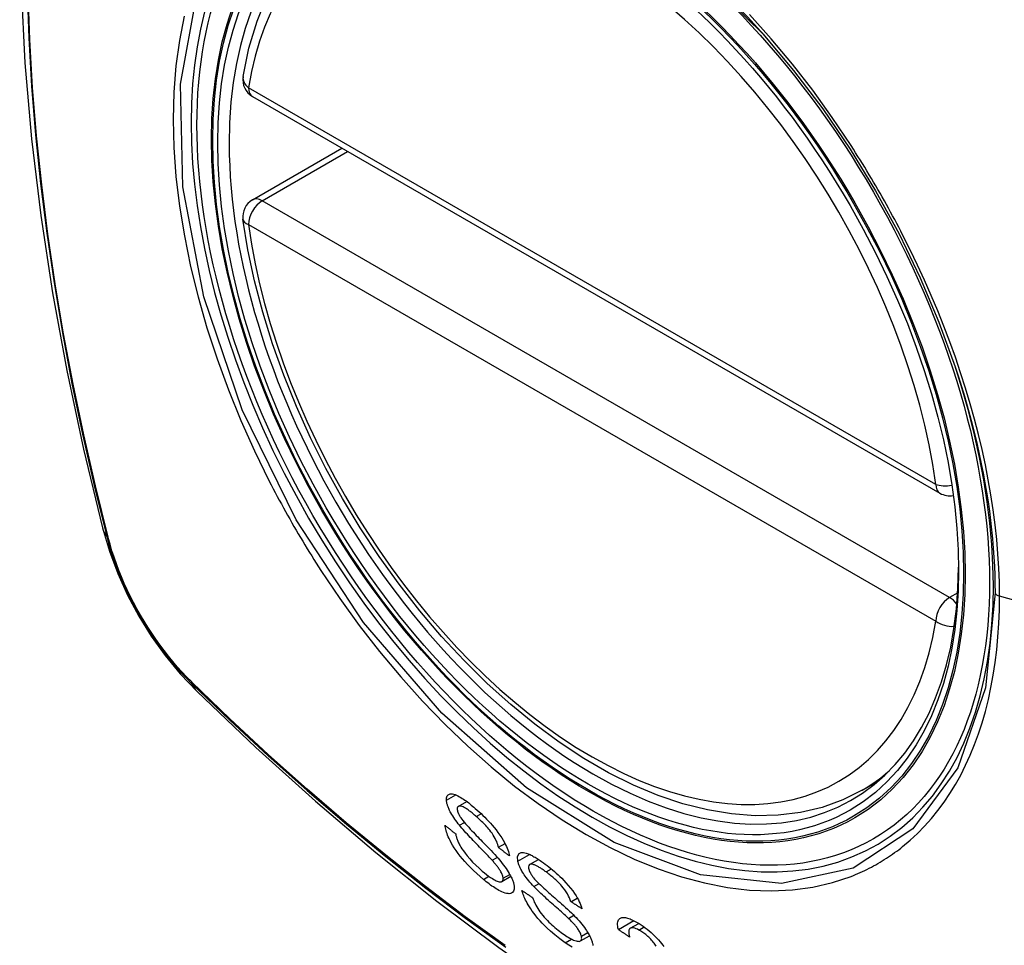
# Model space of a CAD drawing. Header units: inches. Extents: x 11 to 112, y 7 to 76.
# Tile 38 of 47: x 104.3 to 104.901, y 43.29 to 43.856. Entities that reach past the tile are written whole.
import ezdxf

# ---------------------------------------------------------------- set-up
doc = ezdxf.new("R2010")
doc.units = ezdxf.units.IN
doc.header["$MEASUREMENT"] = 0
doc.layers.add('Visible Edges(ANSI)', color=7, linetype='Continuous', lineweight=25)
doc.layers.add('Visible Tangent Edges(ANSI)', color=7, linetype='Continuous', lineweight=25)

msp = doc.modelspace()

# ---------------------------------------------------------------- linework, layer by layer
at = {"layer": 'Visible Edges(ANSI)'}
for p, q in [((104.44236, 43.80864), (104.8621, 43.56631)), ((104.44236, 43.74552), (104.49702, 43.77708)), ((104.81463, 43.38485), (104.8249, 43.39078)), ((104.56804, 43.37499), (104.5732, 43.37796)), ((104.59251, 43.34996), (104.59657, 43.35231)), ((104.58872, 43.34202), (104.59184, 43.34383)), ((104.61154, 43.33941), (104.617, 43.34257)), ((104.59465, 43.32908), (104.60012, 43.33223)), ((104.63684, 43.31675), (104.6407, 43.31899)), ((104.63534, 43.30655), (104.6386, 43.30844)), ((104.66577, 43.29973), (104.6752, 43.30517)), ((104.67307, 43.30048), (104.67826, 43.30348)), ((104.64256, 43.29273), (104.64819, 43.29598))]:
    msp.add_line(p, q, dxfattribs=at)
at = {"layer": 'Visible Edges(ANSI)', "flags": 128}
for points in [[(104.35425, 44.25235), (104.34141, 44.2143), (104.33035, 44.17511), (104.32105, 44.13488), (104.31349, 44.09366), (104.30765, 44.05152), (104.3035, 44.00852), (104.30103, 43.96473), (104.30021, 43.9202), (104.30102, 43.875), (104.30345, 43.8292), (104.30747, 43.78284), (104.31307, 43.73601), (104.32022, 43.68876), (104.3289, 43.64116), (104.33909, 43.59328), (104.35077, 43.54519)], [(104.43661, 43.82078), (104.4402, 43.83826), (104.44513, 43.85475), (104.45138, 43.87014), (104.45894, 43.88434), (104.4678, 43.89724), (104.47792, 43.90871), (104.48922, 43.91866), (104.50164, 43.92697)], [(104.75403, 43.8469), (104.77279, 43.82457), (104.79054, 43.80108), (104.80727, 43.77648), (104.82284, 43.75098), (104.83714, 43.72474), (104.85007, 43.69797), (104.86154, 43.67084), (104.87148, 43.64347)], [(104.81463, 43.38485), (104.80276, 43.37891), (104.7902, 43.37437), (104.77703, 43.37124), (104.76336, 43.36952), (104.74927, 43.36922), (104.73484, 43.37032), (104.72013, 43.37277), (104.70521, 43.37656), (104.69014, 43.38164), (104.67499, 43.38798), (104.65981, 43.39555), (104.64466, 43.40429), (104.62961, 43.41417), (104.61471, 43.42514), (104.60002, 43.43714), (104.5856, 43.45013), (104.57152, 43.46404), (104.55784, 43.4788), (104.54461, 43.49436), (104.53188, 43.51064), (104.51973, 43.52757), (104.50819, 43.54507), (104.49732, 43.56306), (104.48717, 43.58147), (104.47778, 43.60021), (104.4692, 43.61921), (104.46146, 43.63836), (104.4546, 43.6576), (104.44866, 43.67684), (104.44366, 43.69598), (104.43962, 43.71496), (104.43656, 43.73368)], [(104.35077, 43.54519), (104.355, 43.5309), (104.36015, 43.51718), (104.36613, 43.50397), (104.37294, 43.49125), (104.38055, 43.479), (104.38899, 43.46722), (104.3983, 43.4559), (104.40856, 43.44509)], [(104.40856, 43.44509), (104.44437, 43.41093), (104.48074, 43.37817), (104.51762, 43.34685), (104.55496, 43.31703), (104.59273, 43.28877), (104.63086, 43.26211), (104.66932, 43.2371), (104.70805, 43.2138), (104.74702, 43.19225), (104.78619, 43.17249), (104.8255, 43.15458), (104.86491, 43.13857), (104.90439, 43.12451), (104.94388, 43.11244), (104.98335, 43.10243), (105.02273, 43.09453)], [(104.56082, 43.37871), (104.56089, 43.38019), (104.56128, 43.38134), (104.5619, 43.38207), (104.56258, 43.38244), (104.56317, 43.38259), (104.5638, 43.38263), (104.5645, 43.38257), (104.56526, 43.3824), (104.56609, 43.38213), (104.56696, 43.38178), (104.56783, 43.38137), (104.56871, 43.3809), (104.56958, 43.38039), (104.57042, 43.37987), (104.57123, 43.37935), (104.572, 43.37882), (104.57278, 43.37826), (104.57357, 43.37768), (104.57437, 43.37708), (104.57517, 43.37645), (104.57598, 43.3758), (104.5768, 43.37513), (104.57761, 43.37444), (104.57843, 43.37373)], [(104.56875, 43.36343), (104.56801, 43.36437), (104.56728, 43.36532), (104.56658, 43.36627), (104.5659, 43.36722), (104.56525, 43.36817), (104.56464, 43.36912), (104.56406, 43.37006), (104.56356, 43.37093), (104.56313, 43.37172), (104.56276, 43.37244), (104.56245, 43.37309), (104.5622, 43.37366), (104.56199, 43.37417), (104.5618, 43.37464), (104.56163, 43.3751), (104.56148, 43.37555), (104.56134, 43.37598), (104.56122, 43.37641), (104.56111, 43.37682), (104.56103, 43.37722), (104.56095, 43.37761), (104.5609, 43.37799), (104.56085, 43.37836), (104.56082, 43.37871)], [(104.57904, 43.36878), (104.57853, 43.36923), (104.57801, 43.36966), (104.5775, 43.3701), (104.57699, 43.37052), (104.57648, 43.37093), (104.57597, 43.37134), (104.57547, 43.37174), (104.57496, 43.37212), (104.57446, 43.37249), (104.57396, 43.37285), (104.57347, 43.37319), (104.57298, 43.37352), (104.5725, 43.37382), (104.57203, 43.3741), (104.57156, 43.37436), (104.571, 43.37464), (104.57036, 43.37489), (104.56968, 43.37509), (104.56899, 43.37518), (104.56839, 43.37513), (104.56792, 43.37491), (104.5676, 43.37451), (104.56742, 43.37396), (104.5674, 43.37325)], [(104.5674, 43.37325), (104.56742, 43.37308), (104.56744, 43.3729), (104.56746, 43.37272), (104.5675, 43.37253), (104.56754, 43.37234), (104.56758, 43.37214), (104.56764, 43.37194), (104.5677, 43.37173), (104.56777, 43.37151), (104.56785, 43.37129), (104.56793, 43.37107), (104.56802, 43.37084), (104.56812, 43.37061), (104.56823, 43.37037), (104.56835, 43.37013), (104.56847, 43.36989), (104.56859, 43.36964), (104.56873, 43.3694), (104.56887, 43.36915), (104.56902, 43.3689), (104.56917, 43.36864), (104.56933, 43.36839), (104.56949, 43.36813), (104.56966, 43.36787)], [(104.57843, 43.37373), (104.57959, 43.37271), (104.58075, 43.37165), (104.58191, 43.37057), (104.58306, 43.36946), (104.58421, 43.36833), (104.58535, 43.36717), (104.58648, 43.36598), (104.5876, 43.36476), (104.58871, 43.36351), (104.58986, 43.36215), (104.59106, 43.36068), (104.59227, 43.35911), (104.59347, 43.35744), (104.59457, 43.35578), (104.59551, 43.35424), (104.5963, 43.35283), (104.59695, 43.35156), (104.59748, 43.35042), (104.59794, 43.34935), (104.59832, 43.34833), (104.59864, 43.34735), (104.59889, 43.34641), (104.59908, 43.34552), (104.59921, 43.34467)], [(104.56966, 43.36787), (104.5702, 43.36712), (104.57086, 43.36626), (104.57163, 43.36532), (104.57249, 43.36431), (104.57342, 43.36325), (104.57439, 43.36218), (104.57537, 43.36112), (104.57633, 43.3601), (104.57725, 43.35912), (104.57815, 43.35818), (104.57904, 43.35725), (104.57993, 43.35634), (104.58083, 43.35542), (104.58174, 43.35448), (104.58268, 43.35352), (104.58366, 43.35252), (104.58467, 43.35148), (104.58574, 43.35037), (104.58686, 43.3492), (104.58803, 43.34797), (104.58919, 43.34673), (104.59033, 43.34551), (104.59139, 43.34434), (104.59234, 43.34326)], [(104.59251, 43.34996), (104.59234, 43.35076), (104.59211, 43.35161), (104.59182, 43.35249), (104.59147, 43.35342), (104.59105, 43.35438), (104.59056, 43.35538), (104.58999, 43.35641), (104.58935, 43.35746), (104.58865, 43.35852), (104.58796, 43.35948), (104.58729, 43.36036), (104.58666, 43.36114), (104.58606, 43.36185), (104.58545, 43.36254), (104.58483, 43.36323), (104.5842, 43.3639), (104.58356, 43.36456), (104.58292, 43.3652), (104.58227, 43.36583), (104.58163, 43.36644), (104.58098, 43.36705), (104.58033, 43.36764), (104.57968, 43.36822), (104.57904, 43.36878)], [(104.58335, 43.33037), (104.58137, 43.33208), (104.57939, 43.33386), (104.57741, 43.3357), (104.57546, 43.33761), (104.57364, 43.3395), (104.57203, 43.34127), (104.57059, 43.34293), (104.56923, 43.34459), (104.56794, 43.34626), (104.56673, 43.34795), (104.56559, 43.34965), (104.56459, 43.35125), (104.56374, 43.35273), (104.56301, 43.35409), (104.56241, 43.35531), (104.56192, 43.35639), (104.56151, 43.35738), (104.56114, 43.35834), (104.56083, 43.35926), (104.56056, 43.36015), (104.56034, 43.361), (104.56016, 43.36183), (104.56002, 43.36263), (104.55993, 43.36339)], [(104.55993, 43.36339), (104.5602, 43.36317), (104.56047, 43.36295), (104.56074, 43.36273), (104.56101, 43.36251), (104.56128, 43.36229), (104.56155, 43.36207), (104.56182, 43.36185), (104.56209, 43.36163), (104.56236, 43.36141), (104.56263, 43.36119), (104.56291, 43.36098), (104.56318, 43.36076), (104.56345, 43.36054), (104.56372, 43.36032), (104.56399, 43.3601), (104.56426, 43.35988), (104.56453, 43.35966), (104.5648, 43.35944), (104.56508, 43.35922), (104.56535, 43.359), (104.56562, 43.35878), (104.56589, 43.35856), (104.56616, 43.35834), (104.56643, 43.35813)], [(104.58872, 43.34202), (104.58821, 43.34259), (104.58762, 43.34322), (104.58697, 43.34392), (104.58625, 43.34467), (104.58548, 43.34548), (104.58466, 43.34634), (104.58379, 43.34723), (104.5829, 43.34816), (104.58197, 43.34911), (104.58103, 43.35009), (104.58007, 43.35108), (104.57911, 43.35207), (104.57814, 43.35308), (104.57718, 43.35408), (104.57624, 43.35507), (104.57532, 43.35604), (104.57443, 43.35699), (104.57357, 43.35792), (104.5727, 43.35887), (104.57185, 43.35982), (104.57101, 43.36076), (104.5702, 43.36169), (104.56945, 43.36258), (104.56875, 43.36343)], [(104.56643, 43.35813), (104.56653, 43.35768), (104.56663, 43.35722), (104.56675, 43.35674), (104.56688, 43.35626), (104.56703, 43.35577), (104.56719, 43.35527), (104.56736, 43.35477), (104.56756, 43.35425), (104.56777, 43.35371), (104.568, 43.35317), (104.56825, 43.35262), (104.56852, 43.35206), (104.56881, 43.35149), (104.56916, 43.35085), (104.56964, 43.35002), (104.57028, 43.349), (104.57111, 43.34779), (104.57215, 43.34638), (104.57344, 43.34476), (104.57499, 43.34293), (104.57679, 43.34097), (104.57873, 43.339), (104.58069, 43.33715), (104.58268, 43.33541)], [(104.59921, 43.34467), (104.59893, 43.34489), (104.59865, 43.34511), (104.59837, 43.34533), (104.59809, 43.34555), (104.59781, 43.34577), (104.59754, 43.34599), (104.59726, 43.34621), (104.59698, 43.34643), (104.5967, 43.34665), (104.59642, 43.34687), (104.59614, 43.34709), (104.59586, 43.34731), (104.59558, 43.34753), (104.5953, 43.34775), (104.59502, 43.34797), (104.59474, 43.34819), (104.59446, 43.34842), (104.59418, 43.34864), (104.5939, 43.34886), (104.59363, 43.34908), (104.59335, 43.3493), (104.59307, 43.34952), (104.59279, 43.34974), (104.59251, 43.34996)], [(104.59234, 43.34326), (104.59321, 43.34223), (104.59406, 43.3412), (104.59489, 43.34016), (104.5957, 43.33911), (104.59648, 43.33806), (104.59722, 43.33702), (104.59793, 43.33597), (104.59857, 43.33498), (104.59912, 43.33406), (104.5996, 43.33323), (104.60001, 43.33246), (104.60035, 43.33177), (104.60065, 43.33115), (104.60089, 43.33059), (104.60112, 43.33005), (104.60132, 43.32952), (104.6015, 43.32901), (104.60165, 43.32851), (104.60179, 43.32803), (104.60191, 43.32756), (104.60201, 43.32711), (104.60209, 43.32667), (104.60214, 43.32624), (104.60219, 43.32583)], [(104.60439, 43.34143), (104.60417, 43.3444), (104.60511, 43.34624), (104.60635, 43.34682), (104.60712, 43.34688), (104.6079, 43.34681), (104.60868, 43.34666), (104.60944, 43.34644), (104.61013, 43.3462), (104.61074, 43.34596), (104.61131, 43.34573), (104.61188, 43.34547), (104.61246, 43.34519), (104.61305, 43.34489), (104.61365, 43.34457), (104.61426, 43.34423), (104.61488, 43.34388), (104.61551, 43.3435), (104.61615, 43.34311), (104.61679, 43.34271), (104.61744, 43.34228), (104.61809, 43.34185), (104.61875, 43.34139), (104.61941, 43.34093), (104.62008, 43.34045)], [(104.5954, 43.33107), (104.59536, 43.33148), (104.59528, 43.33192), (104.59516, 43.33238), (104.59501, 43.33287), (104.59482, 43.33338), (104.59459, 43.33391), (104.59433, 43.33446), (104.59405, 43.33499), (104.59376, 43.3355), (104.59347, 43.33599), (104.59317, 43.33645), (104.59287, 43.3369), (104.59257, 43.33733), (104.59226, 43.33776), (104.59193, 43.33819), (104.5916, 43.33862), (104.59125, 43.33906), (104.5909, 43.33949), (104.59055, 43.33992), (104.59018, 43.34035), (104.58982, 43.34078), (104.58945, 43.3412), (104.58908, 43.34161), (104.58872, 43.34202)], [(104.61421, 43.32597), (104.61339, 43.32686), (104.61258, 43.32775), (104.61179, 43.32866), (104.61103, 43.32958), (104.61029, 43.3305), (104.60957, 43.33144), (104.6089, 43.33237), (104.60829, 43.33324), (104.60776, 43.33404), (104.60731, 43.33477), (104.60692, 43.33543), (104.60658, 43.33602), (104.6063, 43.33654), (104.60605, 43.33703), (104.60581, 43.33751), (104.60559, 43.33798), (104.60539, 43.33844), (104.6052, 43.3389), (104.60503, 43.33934), (104.60487, 43.33978), (104.60473, 43.3402), (104.6046, 43.34062), (104.60449, 43.34103), (104.60439, 43.34143)], [(104.62163, 43.3349), (104.62116, 43.33524), (104.62069, 43.33557), (104.62023, 43.3359), (104.61976, 43.33621), (104.6193, 43.33652), (104.61884, 43.33683), (104.61839, 43.33712), (104.61793, 43.3374), (104.61748, 43.33768), (104.61704, 43.33794), (104.6166, 43.3382), (104.61616, 43.33843), (104.61574, 43.33866), (104.61532, 43.33886), (104.61491, 43.33904), (104.61452, 43.33921), (104.61413, 43.33935), (104.61375, 43.33947), (104.61312, 43.33961), (104.61229, 43.33963), (104.61153, 43.33941), (104.61104, 43.33888), (104.61086, 43.33804), (104.611, 43.33692)], [(104.611, 43.33692), (104.61105, 43.33672), (104.6111, 43.33653), (104.61117, 43.33632), (104.61123, 43.33612), (104.61131, 43.33591), (104.61139, 43.33569), (104.61148, 43.33547), (104.61157, 43.33525), (104.61167, 43.33502), (104.61178, 43.33479), (104.6119, 43.33455), (104.61203, 43.33431), (104.61216, 43.33407), (104.6123, 43.33383), (104.61245, 43.33358), (104.6126, 43.33333), (104.61275, 43.33309), (104.61292, 43.33284), (104.61309, 43.33259), (104.61326, 43.33234), (104.61344, 43.33208), (104.61363, 43.33183), (104.61382, 43.33158), (104.61402, 43.33132)], [(104.62008, 43.34045), (104.62118, 43.33965), (104.62228, 43.33881), (104.6234, 43.33795), (104.62451, 43.33705), (104.62563, 43.33613), (104.62675, 43.33518), (104.62786, 43.3342), (104.62897, 43.33319), (104.63008, 43.33214), (104.6312, 43.33104), (104.63245, 43.32977), (104.6338, 43.32833), (104.63521, 43.32673), (104.63663, 43.32499), (104.6379, 43.32331), (104.63899, 43.32175), (104.63991, 43.32032), (104.64068, 43.31902), (104.64135, 43.31782), (104.64193, 43.31666), (104.64245, 43.31554), (104.64289, 43.31446), (104.64326, 43.31341), (104.64356, 43.3124)], [(104.58268, 43.33541), (104.58395, 43.33435), (104.58522, 43.33335), (104.58647, 43.33241), (104.58771, 43.33155), (104.58883, 43.33082), (104.58978, 43.33026), (104.59058, 43.32984), (104.59124, 43.32952), (104.59186, 43.32926), (104.59245, 43.32905), (104.59301, 43.32892), (104.59351, 43.32885), (104.59396, 43.32886), (104.59432, 43.32893), (104.59461, 43.32905), (104.59483, 43.3292), (104.595, 43.32936), (104.59513, 43.32953), (104.59524, 43.32973), (104.59532, 43.32995), (104.59537, 43.3302), (104.59541, 43.33047), (104.59542, 43.33076), (104.5954, 43.33107)], [(104.61402, 43.33132), (104.61464, 43.33059), (104.61538, 43.32977), (104.61623, 43.32888), (104.61718, 43.32793), (104.61819, 43.32695), (104.61922, 43.32597), (104.62025, 43.32502), (104.62125, 43.32411), (104.62221, 43.32324), (104.62314, 43.3224), (104.62407, 43.32158), (104.625, 43.32077), (104.62594, 43.31995), (104.62689, 43.31911), (104.62788, 43.31825), (104.6289, 43.31736), (104.62997, 43.31641), (104.6311, 43.31541), (104.6323, 43.31435), (104.63353, 43.31324), (104.63476, 43.31212), (104.63596, 43.311), (104.63709, 43.30994), (104.6381, 43.30894)], [(104.63684, 43.31675), (104.63644, 43.31786), (104.63596, 43.31901), (104.63538, 43.32021), (104.63471, 43.32146), (104.63392, 43.32273), (104.63303, 43.32404), (104.6321, 43.32527), (104.63126, 43.3263), (104.63056, 43.3271), (104.62999, 43.32772), (104.62941, 43.32832), (104.62883, 43.32891), (104.62824, 43.32948), (104.62764, 43.33004), (104.62704, 43.33058), (104.62644, 43.33111), (104.62584, 43.33163), (104.62523, 43.33214), (104.62462, 43.33263), (104.62402, 43.33311), (104.62342, 43.33358), (104.62282, 43.33403), (104.62222, 43.33447), (104.62163, 43.3349)], [(104.60219, 43.32583), (104.60216, 43.32438), (104.60182, 43.32322), (104.60122, 43.32242), (104.60052, 43.32196), (104.59987, 43.32173), (104.59918, 43.32163), (104.59841, 43.32165), (104.59756, 43.32177), (104.59663, 43.32201), (104.59567, 43.32233), (104.5947, 43.32273), (104.59375, 43.32318), (104.59282, 43.32366), (104.59194, 43.32415), (104.59111, 43.32464), (104.59028, 43.32517), (104.58944, 43.32572), (104.58858, 43.3263), (104.58772, 43.32692), (104.58686, 43.32756), (104.58598, 43.32823), (104.58511, 43.32892), (104.58423, 43.32964), (104.58335, 43.33037)], [(104.63534, 43.30655), (104.63479, 43.30707), (104.63417, 43.30765), (104.63347, 43.30829), (104.63271, 43.30897), (104.6319, 43.3097), (104.63103, 43.31048), (104.63012, 43.31128), (104.62918, 43.31212), (104.6282, 43.31298), (104.62721, 43.31385), (104.6262, 43.31474), (104.62519, 43.31564), (104.62418, 43.31654), (104.62317, 43.31744), (104.62218, 43.31833), (104.62121, 43.31921), (104.62028, 43.32006), (104.61936, 43.32091), (104.61844, 43.32177), (104.61753, 43.32263), (104.61664, 43.3235), (104.61577, 43.32435), (104.61496, 43.32518), (104.61421, 43.32597)], [(104.63331, 43.29166), (104.63013, 43.294), (104.62702, 43.29646), (104.62439, 43.2987), (104.62229, 43.30063), (104.62066, 43.30221), (104.6193, 43.30362), (104.61797, 43.30506), (104.61669, 43.30652), (104.61546, 43.30802), (104.61429, 43.30953), (104.61323, 43.31098), (104.61229, 43.31234), (104.61147, 43.31361), (104.61076, 43.31477), (104.61016, 43.31582), (104.60964, 43.31677), (104.60917, 43.31769), (104.60873, 43.3186), (104.60833, 43.31948), (104.60797, 43.32034), (104.60765, 43.32118), (104.60737, 43.322), (104.60712, 43.32279), (104.6069, 43.32357)], [(104.6069, 43.32357), (104.60717, 43.32339), (104.60744, 43.32321), (104.60771, 43.32303), (104.60798, 43.32285), (104.60825, 43.32267), (104.60852, 43.32249), (104.60879, 43.32231), (104.60906, 43.32213), (104.60933, 43.32195), (104.60961, 43.32176), (104.60988, 43.32158), (104.61015, 43.3214), (104.61042, 43.32122), (104.61069, 43.32104), (104.61096, 43.32086), (104.61123, 43.32068), (104.6115, 43.3205), (104.61177, 43.32032), (104.61205, 43.32014), (104.61232, 43.31996), (104.61259, 43.31978), (104.61286, 43.3196), (104.61313, 43.31942), (104.6134, 43.31924)], [(104.6134, 43.31924), (104.61371, 43.31837), (104.61406, 43.31747), (104.61446, 43.31654), (104.6149, 43.31559), (104.61539, 43.31461), (104.61594, 43.31362), (104.61654, 43.31261), (104.61719, 43.3116), (104.61792, 43.31056), (104.61873, 43.30949), (104.61962, 43.30838), (104.62056, 43.3073), (104.62151, 43.30625), (104.62246, 43.30524), (104.6234, 43.30429), (104.62432, 43.3034), (104.62523, 43.30254), (104.62615, 43.30172), (104.62707, 43.30091), (104.628, 43.30014), (104.62892, 43.29939), (104.62985, 43.29867), (104.63078, 43.29797), (104.6317, 43.29731)], [(104.64356, 43.3124), (104.64328, 43.31258), (104.643, 43.31276), (104.64272, 43.31295), (104.64244, 43.31313), (104.64216, 43.31331), (104.64188, 43.31349), (104.6416, 43.31367), (104.64132, 43.31385), (104.64104, 43.31403), (104.64076, 43.31421), (104.64048, 43.31439), (104.6402, 43.31458), (104.63992, 43.31476), (104.63964, 43.31494), (104.63936, 43.31512), (104.63908, 43.3153), (104.6388, 43.31548), (104.63852, 43.31566), (104.63824, 43.31585), (104.63796, 43.31603), (104.63768, 43.31621), (104.6374, 43.31639), (104.63712, 43.31657), (104.63684, 43.31675)], [(104.6381, 43.30894), (104.63905, 43.30798), (104.63998, 43.307), (104.64089, 43.30601), (104.64179, 43.30501), (104.64266, 43.304), (104.64351, 43.30298), (104.64432, 43.30196), (104.64506, 43.30097), (104.64572, 43.30005), (104.6463, 43.2992), (104.6468, 43.29842), (104.64723, 43.29771), (104.6476, 43.29706), (104.64793, 43.29648), (104.64822, 43.29591), (104.6485, 43.29536), (104.64875, 43.29482), (104.64899, 43.29429), (104.6492, 43.29377), (104.64939, 43.29326), (104.64957, 43.29276), (104.64972, 43.29227), (104.64986, 43.2918), (104.64998, 43.29133)], [(104.66577, 43.29973), (104.66555, 43.30076), (104.66539, 43.30175), (104.6653, 43.30268), (104.6653, 43.30354), (104.66539, 43.30433), (104.66558, 43.30504), (104.66586, 43.30564), (104.6662, 43.30611), (104.66659, 43.30646), (104.66701, 43.30672), (104.66743, 43.3069), (104.66789, 43.30702), (104.66838, 43.30709), (104.66892, 43.30712), (104.6695, 43.30709), (104.67011, 43.30701), (104.67077, 43.30687), (104.67145, 43.30669), (104.67216, 43.30647), (104.6729, 43.3062), (104.67367, 43.30588), (104.67446, 43.30553), (104.67526, 43.30514), (104.67609, 43.30472)], [(104.64322, 43.29563), (104.6431, 43.29607), (104.64295, 43.29653), (104.64277, 43.29701), (104.64256, 43.29751), (104.64231, 43.29802), (104.64203, 43.29855), (104.64172, 43.29909), (104.64139, 43.29962), (104.64106, 43.30013), (104.64072, 43.30061), (104.64038, 43.30108), (104.64003, 43.30152), (104.63968, 43.30196), (104.63932, 43.30239), (104.63895, 43.30282), (104.63857, 43.30325), (104.63818, 43.30368), (104.63778, 43.30411), (104.63738, 43.30453), (104.63697, 43.30494), (104.63656, 43.30536), (104.63615, 43.30576), (104.63574, 43.30616), (104.63534, 43.30655)], [(104.67832, 43.29943), (104.67742, 43.29988), (104.67656, 43.30025), (104.67575, 43.30052), (104.67502, 43.3007), (104.67435, 43.30077), (104.6738, 43.30073), (104.67338, 43.30062), (104.67307, 43.30048), (104.67284, 43.30032), (104.67265, 43.30013), (104.67249, 43.29991), (104.67236, 43.29966), (104.67226, 43.29939), (104.67219, 43.29909), (104.67214, 43.29876), (104.67212, 43.29842), (104.67212, 43.29805), (104.67214, 43.29767), (104.67219, 43.29727), (104.67224, 43.29686), (104.67232, 43.29644), (104.67241, 43.29601), (104.67252, 43.29557), (104.67264, 43.29512)], [(104.67609, 43.30472), (104.67725, 43.30407), (104.67844, 43.30336), (104.67965, 43.30259), (104.68087, 43.30176), (104.68209, 43.30086), (104.68333, 43.29991), (104.68455, 43.2989), (104.68576, 43.29786), (104.68694, 43.29679), (104.68809, 43.29568), (104.68921, 43.29453), (104.69027, 43.29338), (104.69122, 43.29228), (104.69208, 43.29123), (104.69283, 43.29025), (104.6935, 43.28934)], [(104.6317, 43.29731), (104.63258, 43.29669), (104.63346, 43.2961), (104.63433, 43.29554), (104.63519, 43.29501), (104.63604, 43.29452), (104.63686, 43.29407), (104.63767, 43.29367), (104.63845, 43.29332), (104.6392, 43.29302), (104.63991, 43.29279), (104.64058, 43.29261), (104.6412, 43.29252), (104.64176, 43.29251), (104.64224, 43.29259), (104.64261, 43.29276), (104.64289, 43.29298), (104.64308, 43.29323), (104.64322, 43.29349), (104.64331, 43.29378), (104.64336, 43.29409), (104.64338, 43.29443), (104.64336, 43.2948), (104.6433, 43.2952), (104.64322, 43.29563)], [(104.67264, 43.29512), (104.67235, 43.29531), (104.67206, 43.2955), (104.67178, 43.2957), (104.67149, 43.29589), (104.6712, 43.29608), (104.67092, 43.29627), (104.67063, 43.29646), (104.67034, 43.29665), (104.67006, 43.29685), (104.66977, 43.29704), (104.66949, 43.29723), (104.6692, 43.29742), (104.66891, 43.29761), (104.66863, 43.29781), (104.66834, 43.298), (104.66806, 43.29819), (104.66777, 43.29838), (104.66748, 43.29858), (104.6672, 43.29877), (104.66691, 43.29896), (104.66663, 43.29915), (104.66634, 43.29934), (104.66606, 43.29954), (104.66577, 43.29973)], [(104.68881, 43.28959), (104.68843, 43.29019), (104.68801, 43.29079), (104.68757, 43.29139), (104.6871, 43.292), (104.6866, 43.29261), (104.68606, 43.29322), (104.68551, 43.29382), (104.68493, 43.29442), (104.68435, 43.295), (104.68375, 43.29556), (104.68315, 43.2961), (104.68254, 43.29661), (104.68193, 43.2971), (104.68131, 43.29756), (104.6807, 43.29799), (104.6801, 43.29839), (104.67949, 43.29877), (104.6789, 43.29911), (104.67832, 43.29943)], [(104.63754, 43.2889), (104.63545, 43.29021), (104.63331, 43.29166)], [(104.64998, 43.29133), (104.65013, 43.29062), (104.65023, 43.28996)]]:
    msp.add_lwpolyline(points, dxfattribs=at)
at = {"layer": 'Visible Edges(ANSI)'}
for centre, start, end in [((104.44826, 43.81887), 170.71815, 240), ((104.44826, 43.73529), 120, 187.82827), ((104.868, 43.57653), 240, 281.23954)]:
    msp.add_arc(centre, 0.01181, start, end, dxfattribs=at)
msp.add_ellipse((104.64735, 43.64969), major_axis=(-0.15994, 0.27703), ratio=0.57735, dxfattribs=at)
msp.add_ellipse((104.65083, 43.65169), major_axis=(0.15748, -0.27276), ratio=0.57735, start_param=2.363977, end_param=7.060801, dxfattribs=at)
at = {"layer": 'Visible Tangent Edges(ANSI)'}
for p, q in [((104.85965, 43.57171), (104.43991, 43.81405)), ((104.44826, 43.74494), (104.50048, 43.77508)), ((104.868, 43.5026), (104.44826, 43.74494)), ((104.43991, 43.73047), (104.85965, 43.48813)), ((104.35429, 43.53907), (104.35417, 43.53952)), ((104.87299, 43.50548), (104.868, 43.5026)), ((105.08327, 43.45201), (104.89852, 43.50337)), ((104.40536, 43.45087), (104.40502, 43.4512)), ((104.56082, 43.37871), (104.56649, 43.38198)), ((104.57904, 43.36878), (104.58199, 43.37049)), ((104.56875, 43.36343), (104.57176, 43.36517)), ((104.60439, 43.34143), (104.6116, 43.34559)), ((104.62163, 43.3349), (104.62486, 43.33677)), ((104.58335, 43.33037), (104.58665, 43.33228)), ((104.5954, 43.33107), (104.59948, 43.33343)), ((104.61421, 43.32597), (104.61734, 43.32778)), ((104.67832, 43.29943), (104.68153, 43.30128)), ((104.64322, 43.29563), (104.64712, 43.29789)), ((104.63331, 43.29166), (104.6372, 43.2939))]:
    msp.add_line(p, q, dxfattribs=at)
at = {"layer": 'Visible Tangent Edges(ANSI)', "flags": 128}
for points in [[(104.3385, 44.16307), (104.33203, 44.13933), (104.32622, 44.11498), (104.32109, 44.09004), (104.31663, 44.06455), (104.31286, 44.03853), (104.30977, 44.01202), (104.30738, 43.98504), (104.30568, 43.95765), (104.30466, 43.92987), (104.30433, 43.9017), (104.30469, 43.87315), (104.30574, 43.84422), (104.30747, 43.81493), (104.30988, 43.78531), (104.31297, 43.75541), (104.31674, 43.72524), (104.32118, 43.69483), (104.3263, 43.66418), (104.33208, 43.63333), (104.33853, 43.60229), (104.34563, 43.5711), (104.35339, 43.53976)], [(104.35417, 43.53952), (104.3464, 43.57078), (104.33928, 43.60191), (104.33282, 43.63288), (104.32702, 43.66367), (104.32188, 43.69427), (104.31742, 43.72462), (104.31364, 43.75473), (104.31054, 43.78458), (104.30811, 43.81414), (104.30638, 43.84337), (104.30533, 43.87224), (104.30497, 43.90073), (104.30529, 43.92882), (104.30631, 43.95652), (104.30802, 43.98383), (104.31043, 44.0107), (104.31353, 44.03711), (104.31732, 44.06302), (104.32179, 44.0884), (104.32694, 44.11322), (104.33277, 44.13744), (104.33925, 44.16106)], [(104.7035, 43.89657), (104.75399, 43.84694)], [(104.89578, 43.50553), (104.89004, 43.4474), (104.87311, 43.39859), (104.84566, 43.3612), (104.80919, 43.33726), (104.76531, 43.32778), (104.71583, 43.33306), (104.66315, 43.35288), (104.60964, 43.38632), (104.5579, 43.43183), (104.51019, 43.48726), (104.46894, 43.54995), (104.43598, 43.61718), (104.41257, 43.68617), (104.39987, 43.75353), (104.39849, 43.81616), (104.40848, 43.87097)], [(104.40067, 43.85778), (104.39773, 43.84294), (104.39561, 43.82744), (104.39434, 43.81132), (104.39392, 43.79462), (104.39435, 43.77741), (104.39564, 43.75977), (104.39778, 43.74176), (104.40075, 43.72345), (104.40454, 43.7049), (104.40913, 43.68617), (104.41453, 43.66731), (104.4207, 43.6484), (104.42764, 43.6295), (104.43529, 43.61071), (104.44363, 43.59209), (104.45264, 43.57368)], [(104.80784, 43.77875), (104.79641, 43.79583), (104.78447, 43.81243), (104.77204, 43.82851), (104.75918, 43.84399), (104.74593, 43.85885)], [(104.83937, 43.72415), (104.83817, 43.72648), (104.83695, 43.7288), (104.83573, 43.73113), (104.8345, 43.73345), (104.83325, 43.73576), (104.832, 43.73807), (104.83074, 43.74037), (104.82947, 43.74267), (104.82819, 43.74497), (104.82689, 43.74726), (104.82559, 43.74955), (104.82428, 43.75183), (104.82296, 43.7541), (104.82163, 43.75637), (104.8203, 43.75864), (104.81895, 43.76089), (104.81759, 43.76315), (104.81623, 43.7654), (104.81485, 43.76764), (104.81347, 43.76987), (104.81207, 43.7721), (104.81067, 43.77432), (104.80926, 43.77654), (104.80784, 43.77875)], [(104.89852, 43.50337), (104.89841, 43.51187), (104.89809, 43.5205), (104.89755, 43.52925), (104.89679, 43.53811), (104.89582, 43.54707), (104.89465, 43.55611), (104.89326, 43.56523), (104.89167, 43.57441), (104.88986, 43.58364), (104.88786, 43.59291), (104.88565, 43.60222), (104.88324, 43.61158), (104.88062, 43.62098), (104.8778, 43.63041), (104.87478, 43.63987), (104.87157, 43.64934), (104.86816, 43.6588), (104.86457, 43.66825), (104.86081, 43.67767), (104.85686, 43.68705), (104.85274, 43.6964), (104.84845, 43.7057), (104.84399, 43.71495), (104.83937, 43.72415)], [(104.87148, 43.64347), (104.87344, 43.63749), (104.87531, 43.63152), (104.87711, 43.62556), (104.87883, 43.61961), (104.88047, 43.61368), (104.88202, 43.60776), (104.88349, 43.60187), (104.88488, 43.596), (104.88619, 43.59014), (104.88741, 43.58429), (104.88856, 43.57846), (104.88962, 43.57265), (104.89059, 43.56686), (104.89149, 43.5611), (104.8923, 43.55537), (104.89303, 43.54967), (104.89367, 43.544), (104.89423, 43.53837), (104.8947, 43.53278), (104.89509, 43.52723), (104.89539, 43.52173), (104.89561, 43.51628), (104.89574, 43.51087), (104.89578, 43.50553)], [(104.45264, 43.57368), (104.45384, 43.57134), (104.45504, 43.56901), (104.45626, 43.56669), (104.45749, 43.56437), (104.45873, 43.56205), (104.45998, 43.55974), (104.46124, 43.55743), (104.46251, 43.55513), (104.46379, 43.55284), (104.46508, 43.55055), (104.46638, 43.54826), (104.46769, 43.54598), (104.46901, 43.5437), (104.47034, 43.54143), (104.47168, 43.53917), (104.47303, 43.53691), (104.47439, 43.53466), (104.47576, 43.53241), (104.47713, 43.53017), (104.47852, 43.52794), (104.47992, 43.52571), (104.48133, 43.52349), (104.48274, 43.52128), (104.48417, 43.51907)], [(104.35339, 43.53976), (104.35448, 43.53572), (104.35568, 43.53166), (104.357, 43.52758), (104.35842, 43.52351), (104.35994, 43.51944), (104.36157, 43.51537), (104.3633, 43.51133), (104.36512, 43.5073), (104.36705, 43.50329), (104.36906, 43.49932), (104.37116, 43.49539), (104.37335, 43.4915), (104.37563, 43.48765), (104.37798, 43.48386), (104.38042, 43.48013), (104.38292, 43.47647), (104.3855, 43.47287), (104.38814, 43.46935), (104.39085, 43.46591), (104.39361, 43.46255), (104.39643, 43.45929), (104.3993, 43.45611), (104.40221, 43.45304), (104.40517, 43.45007)], [(104.40502, 43.4512), (104.40213, 43.45413), (104.39928, 43.45716), (104.39647, 43.46028), (104.39372, 43.46349), (104.39102, 43.46678), (104.38838, 43.47016), (104.38579, 43.47361), (104.38328, 43.47713), (104.38083, 43.48071), (104.37845, 43.48436), (104.37615, 43.48807), (104.37393, 43.49183), (104.37179, 43.49563), (104.36973, 43.49948), (104.36776, 43.50336), (104.36587, 43.50727), (104.36408, 43.51121), (104.36238, 43.51517), (104.36078, 43.51915), (104.35928, 43.52313), (104.35787, 43.52712), (104.35657, 43.53111), (104.35538, 43.5351), (104.35429, 43.53907)], [(104.48417, 43.51907), (104.49563, 43.50203), (104.5076, 43.48548), (104.52002, 43.46949), (104.53293, 43.45405), (104.54626, 43.43922), (104.55994, 43.42507), (104.57391, 43.41167), (104.58809, 43.3991), (104.60241, 43.38741), (104.61687, 43.37663), (104.63148, 43.36673), (104.64617, 43.35775), (104.66087, 43.34975), (104.67551, 43.34276), (104.69, 43.33684), (104.70434, 43.33198), (104.71847, 43.32819), (104.73235, 43.32549), (104.74595, 43.32387), (104.75921, 43.32335), (104.77209, 43.32393), (104.78451, 43.32561), (104.79644, 43.32837), (104.80784, 43.3322)], [(104.83937, 43.3504), (104.844, 43.35429), (104.84848, 43.35844), (104.85278, 43.36284), (104.85692, 43.36748), (104.86087, 43.37236), (104.86465, 43.37747), (104.86823, 43.3828), (104.87163, 43.38836), (104.87483, 43.39412), (104.87783, 43.4001), (104.88064, 43.40628), (104.88325, 43.41267), (104.88566, 43.41926), (104.88787, 43.42605), (104.88988, 43.43303), (104.89169, 43.4402), (104.89328, 43.44756), (104.89467, 43.4551), (104.89585, 43.4628), (104.89681, 43.47065), (104.89756, 43.47865), (104.89809, 43.48677), (104.89841, 43.49501), (104.89852, 43.50337)], [(104.40517, 43.45007), (104.42845, 43.42767), (104.45198, 43.40585), (104.47574, 43.38467), (104.4997, 43.36413), (104.52383, 43.34426), (104.54811, 43.3251), (104.57251, 43.30666), (104.59699, 43.28896)], [(104.59668, 43.2899), (104.57226, 43.30758), (104.54792, 43.326), (104.5237, 43.34515), (104.49962, 43.365), (104.47573, 43.38553), (104.45203, 43.4067), (104.42857, 43.42848), (104.40536, 43.45087)], [(104.80784, 43.3322), (104.80926, 43.33276), (104.81066, 43.33334), (104.81206, 43.33394), (104.81345, 43.33455), (104.81483, 43.33518), (104.81621, 43.33583), (104.81757, 43.3365), (104.81892, 43.33718), (104.82027, 43.33788), (104.82161, 43.3386), (104.82294, 43.33933), (104.82425, 43.34008), (104.82556, 43.34085), (104.82687, 43.34163), (104.82816, 43.34243), (104.82944, 43.34325), (104.83071, 43.34408), (104.83198, 43.34494), (104.83323, 43.3458), (104.83448, 43.34669), (104.83572, 43.34759), (104.83694, 43.34851), (104.83816, 43.34945), (104.83937, 43.3504)]]:
    msp.add_lwpolyline(points, dxfattribs=at)
at = {"layer": 'Visible Tangent Edges(ANSI)'}
for centre, major_axis, ratio, start_param, end_param in [((104.64983, 43.65112), (-0.17318, 0.29996), 0.57735, 5.05527, 10.652693), ((104.64978, 43.65109), (-0.15059, 0.26083), 0.57735, 4.097754, 6.89782), ((104.44826, 43.81887), (-0.01166, 0.00191), 0.667065, 0, 0.886663), ((104.44826, 43.81887), (-0.00591, -0.01023), 0.57735, 5.497787, 6.283185), ((104.44826, 43.73529), (-0.00591, 0.01023), 0.57735, 5.497787, 6.283185), ((104.44826, 43.73529), (-0.00591, -0.01023), 0.57735, 3.926991, 5.497787), ((104.44826, 43.73529), (-0.0117, -0.00161), 0.470841, 0, 0.713429), ((104.64978, 43.65109), (0.15059, -0.26083), 0.57735, 4.097754, 6.89782), ((104.868, 43.57653), (-0.00591, -0.01023), 0.57735, 5.497787, 6.283185), ((104.868, 43.57653), (-0.0117, -0.00161), 0.470841, 0.713429, 1.626628), ((104.46514, 43.57466), (-0.11437, -0.02947), 0.354513, 0, 0.141666), ((104.3627, 43.54267), (-0.00953, -0.00245), 0.359305, 0.141946, 0.405653), ((104.90066, 43.50593), (-0.00492, 0), 0.57735, 0.141897, 1.122073), ((104.868, 43.49296), (0.00591, 0.01023), 0.57735, 0.785398, 2.356194), ((104.868, 43.49296), (0.00591, -0.01023), 0.57735, 1.792602, 2.356194), ((104.868, 43.49296), (0.01166, -0.00191), 0.667065, 4.028256, 5.068346), ((104.41235, 43.45668), (-0.00689, -0.00703), 0.359305, 5.877532, 6.141239), ((104.49127, 43.5294), (-0.08271, -0.08432), 0.354513, 6.141519, 6.283185), ((104.65813, 43.65591), (0.1565, -0.27106), 0.57735, 0, 0.111997)]:
    msp.add_ellipse(centre, major_axis=major_axis, ratio=ratio, start_param=start_param, end_param=end_param, dxfattribs=at)
for centre, major_axis in [((104.65042, 43.65146), (0.17111, -0.29637)), ((104.64745, 43.64975), (-0.1627, 0.2818)), ((104.64735, 43.64969), (0.1621, -0.28076))]:
    msp.add_ellipse(centre, major_axis=major_axis, ratio=0.57735, dxfattribs=at)

doc.saveas('drawing.dxf')
